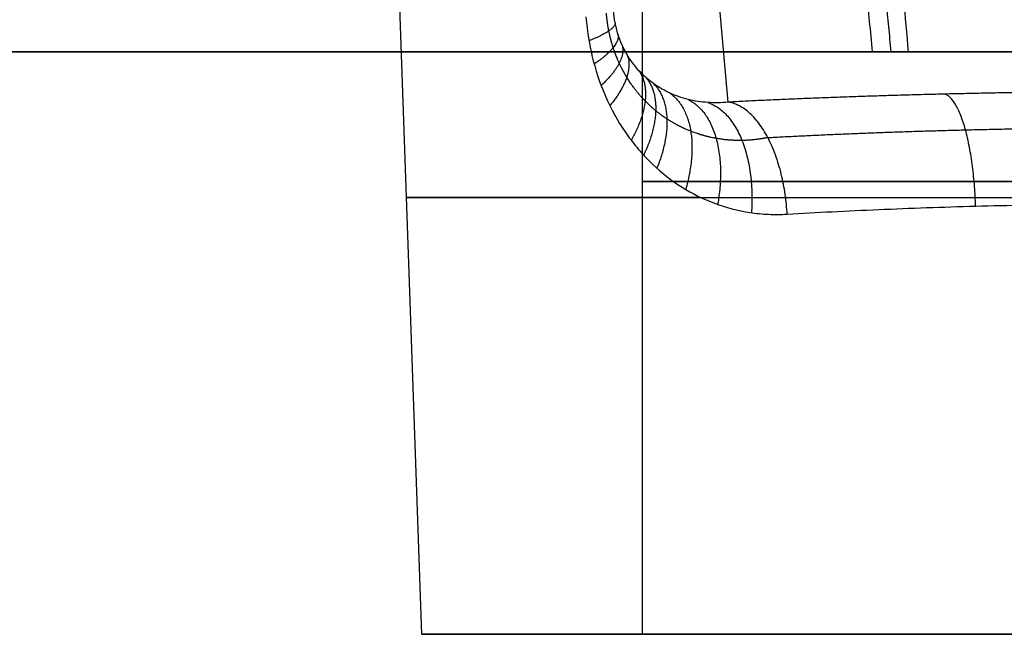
# Model space of a CAD drawing. Header units: millimetres. Extents: x -305 to 305, y -150 to 0.
# Tile 2 of 31: x -50 to -7, y -150 to -124. Entities that reach past the tile are written whole.
import ezdxf

# ---------------------------------------------------------------- set-up
doc = ezdxf.new("R2010")
doc.units = ezdxf.units.MM
doc.header["$MEASUREMENT"] = 0
doc.layers.add('Default', color=7, linetype='Continuous', true_color=0x000000)

msp = doc.modelspace()

# ---------------------------------------------------------------- linework, layer by layer
at = {"layer": 'Default'}
for p, q in [((-23, -150), (-23, -112.178)), ((-32.476, -150), (-33.745, -113.667)), ((-19.329, -127.165, -32.4), (-20.256, -116.565, -153.564)), ((-19.329, -127.165, -32.4), (-20.256, -116.565, -153.564)), ((-32.476, -150), (-23, -150))]:
    msp.add_line(p, q, dxfattribs=at)
at = {"layer": 'Default', "extrusion": (-2.40592e-15, 1, 4.07356e-10)}
msp.add_arc((0, -228.234, -125), 38.003, 270, 287.7493, dxfattribs=at)
at = {"layer": 'Default', "extrusion": (0, 1, 0)}
for centre, radius, start in [((0, 0, -130.567), 23, 270), ((0, 0, -131.251), 33.131, 308.2478), ((0, 0, -150), 32.476, 270)]:
    msp.add_arc(centre, radius, start, 90, dxfattribs=at)
at = {"layer": 'Default', "extrusion": (1.23573e-15, 1, 2.52221e-32)}
msp.add_arc((0, 0, -150), 23, 270, 90, dxfattribs=at)
at = {"layer": 'Default'}
for points, weights, degree in [([(-13.125, -125, -264.187), (-15.811, -98.459, -261.865), (-18.049, -64.478, -258.892), (-19.738, -24.564, -255.4)], [1, 0.985226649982, 0.985226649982, 1], 3), ([(-24.183, -123.756, -24.962), (-24.139, -124.068, -23.127), (-25.301, -124.536, -21.751)], [1.00000009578, 0.937156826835, 1.00000005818], 2), ([(-24.058, -124.245, -25.153), (-23.935, -124.765, -23.302), (-25.08, -125.528, -21.953)], [1.0000002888, 0.93310738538, 0.999999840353], 2), ([(-23.888, -124.697, -25.447), (-23.648, -125.401, -23.559), (-24.78, -126.453, -22.243)], [0.999999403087, 0.926575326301, 1.00000039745], 2), ([(-23.677, -125.112, -25.829), (-23.288, -125.975, -23.884), (-24.407, -127.314, -22.608)], [0.999997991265, 0.917839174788, 1.00000055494], 2), ([(-23.156, -125.818, -26.77), (-22.41, -126.898, -24.66), (-23.492, -128.801, -23.484)], [0.99999165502, 0.895498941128, 0.999998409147], 2), ([(-22.853, -126.114, -27.304), (-21.908, -127.254, -25.086), (-22.959, -129.438, -23.974)], [0.999998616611, 0.882353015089, 0.99999391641], 2), ([(-22.528, -126.372, -27.86), (-21.382, -127.537, -25.518), (-22.389, -129.999, -24.48)], [0.999997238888, 0.868358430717, 1.00000070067], 2), ([(-21.821, -126.78, -29.007), (-20.28, -127.899, -26.375), (-21.15, -130.91, -25.517)], [1.00000045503, 0.838490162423, 1.0000009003], 2), ([(0, -126.703, -37.683), (-6.841, -126.703, -37.683), (-13.439, -126.861, -35.88), (-19.329, -127.165, -32.4)], [1, 0.976414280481, 0.976414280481, 1], 3), ([(-21.038, -127.051, -30.178), (-19.146, -128.002, -27.192), (-19.779, -131.553, -26.566)], [1.00000002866, 0.806868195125, 1.00000003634], 2), ([(-20.206, -127.181, -31.313), (-18.055, -127.861, -27.923), (-18.325, -131.91, -27.574)], [0.999992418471, 0.775379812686, 0.999999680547], 2), ([(-16.794, -131.972, -28.53), (-17.045, -127.501, -28.563), (-19.329, -127.165, -32.4)], [0.999999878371, 0.744926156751, 1], 2), ([(-8.705, -131.627, -31.953), (-8.845, -127.194, -32.076), (-10.019, -126.821, -36.339)], [1.00000000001, 0.747932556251, 1], 2)]:
    msp.add_rational_spline(points, weights, degree=degree, dxfattribs=at)
for points, weights, knots in [([(-18.376, -24.638, -255.595), (-17.985, -35.156, -256.5), (-17.557, -45.169, -257.362), (-16.631, -64.324, -259.012), (-16.132, -73.44, -259.798), (-15.091, -90.424, -261.263), (-14.55, -98.298, -261.942), (-13.455, -112.606, -263.177), (-12.904, -119.079, -263.736), (-12.346, -125, -264.248)], [0.981209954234, 0.982754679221, 0.984148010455, 0.986714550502, 0.98788028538, 0.989983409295, 0.990920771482, 0.992579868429, 0.993306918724, 0.993958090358], [0.722901, 0.722901, 0.722901, 0.722901, 25.60953, 25.60953, 51.219061, 51.219061, 76.828591, 76.828591, 101.702683, 101.702683, 101.702683, 101.702683]), ([(-17.628, -128.686, -29.653), (-17.995, -128.762, -29.374), (-18.365, -128.804, -29.083), (-19.104, -128.816, -28.48), (-19.474, -128.787, -28.169), (-20.211, -128.657, -27.525), (-20.58, -128.554, -27.191), (-21.287, -128.275, -26.528), (-21.629, -128.1, -26.196), (-22.121, -127.777, -25.704), (-22.282, -127.66, -25.541), (-22.594, -127.403, -25.219), (-22.746, -127.264, -25.06), (-23.181, -126.819, -24.601), (-23.446, -126.483, -24.313), (-23.797, -125.908, -23.932), (-23.907, -125.704, -23.813), (-24.102, -125.28, -23.602), (-24.188, -125.059, -23.509), (-24.338, -124.598, -23.354), (-24.401, -124.356, -23.291), (-24.5, -123.86, -23.201), (-24.535, -123.607, -23.174), (-24.555, -123.349, -23.167)], [0.872463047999, 0.877412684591, 0.882507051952, 0.89286881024, 0.898136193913, 0.908732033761, 0.914088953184, 0.924401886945, 0.929399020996, 0.936568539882, 0.93890379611, 0.943445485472, 0.945654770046, 0.951931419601, 0.955696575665, 0.960530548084, 0.962007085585, 0.964568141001, 0.965663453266, 0.967443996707, 0.968131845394, 0.969025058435, 0.969230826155, 0.969186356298], [0, 0, 0, 0, 1.913636, 1.913636, 3.827272, 3.827272, 5.740907, 5.740907, 7.654543, 7.654543, 8.611361, 8.611361, 9.568179, 9.568179, 11.481815, 11.481815, 12.438633, 12.438633, 13.395451, 13.395451, 14.352269, 14.352269, 15.309086, 15.309086, 15.309086, 15.309086]), ([(-17.628, -128.686, -29.653), (-14.979, -128.542, -31.226), (-12.116, -128.43, -32.444), (-6.169, -128.28, -34.076), (-3.084, -128.242, -34.492), (0, -128.242, -34.492)], [0.872463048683, 0.87312101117, 0.873626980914, 0.874305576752, 0.874478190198, 0.874477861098], [0, 0, 0, 0, 10.172495, 10.172495, 20.34499, 20.34499, 20.34499, 20.34499])]:
    msp.add_rational_spline(points, weights, degree=3, knots=knots, dxfattribs=at)
for points, knots in [([(-11.585, -125, -264.428), (-11.849, -122.001, -264.179), (-12.11, -118.86, -263.918), (-12.628, -112.285, -263.372), (-12.885, -108.851, -263.087), (-13.39, -101.687, -262.493), (-13.639, -97.956, -262.184), (-14.13, -90.195, -261.541), (-14.371, -86.164, -261.208), (-14.841, -77.801, -260.517), (-15.072, -73.469, -260.159), (-15.52, -64.508, -259.42), (-15.738, -59.879, -259.039), (-16.159, -50.328, -258.253), (-16.362, -45.406, -257.848), (-16.751, -35.281, -257.018), (-16.937, -30.077, -256.591), (-17.114, -24.738, -256.155)], [-0.1007664, -0.1007664, -0.1007664, -0.1007664, -0.0881706, -0.0881706, -0.0755748, -0.0755748, -0.062979, -0.062979, -0.0503832, -0.0503832, -0.0377874, -0.0377874, -0.0251916, -0.0251916, -0.0125958, -0.0125958, 0, 0, 0, 0]), ([(-19.329, -127.165, -32.4), (-19.629, -127.196, -32.046), (-19.921, -127.201, -31.684), (-20.49, -127.162, -30.943), (-20.768, -127.118, -30.564), (-21.308, -126.984, -29.792), (-21.572, -126.893, -29.396), (-22.07, -126.666, -28.619), (-22.306, -126.531, -28.235), (-22.64, -126.292, -27.672), (-22.748, -126.207, -27.486), (-22.958, -126.022, -27.122), (-23.06, -125.923, -26.942), (-23.253, -125.713, -26.597), (-23.345, -125.602, -26.432), (-23.518, -125.368, -26.118), (-23.6, -125.244, -25.968), (-23.753, -124.981, -25.69), (-23.825, -124.841, -25.56), (-23.952, -124.552, -25.333), (-24.009, -124.402, -25.234), (-24.108, -124.089, -25.071), (-24.15, -123.924, -25.006), (-24.216, -123.587, -24.918), (-24.24, -123.415, -24.895), (-24.256, -123.239, -24.893)], [0, 0, 0, 0, 0.00131194, 0.00131194, 0.00262388, 0.00262388, 0.00393578, 0.00393578, 0.00524751, 0.00524751, 0.00590348, 0.00590348, 0.00655945, 0.00655945, 0.00721542, 0.00721542, 0.00787138, 0.00787138, 0.00852738, 0.00852738, 0.00918338, 0.00918338, 0.00983935, 0.00983935, 0.01049532, 0.01049532, 0.01049532, 0.01049532]), ([(-25.432, -123.5, -21.653), (-25.406, -123.823, -21.666), (-25.367, -124.142, -21.695), (-25.262, -124.772, -21.783), (-25.197, -125.082, -21.843), (-24.96, -125.996, -22.065), (-24.753, -126.573, -22.269), (-24.252, -127.653, -22.759), (-23.962, -128.149, -23.04), (-23.472, -128.833, -23.502), (-23.3, -129.051, -23.662), (-22.94, -129.464, -23.992), (-22.752, -129.66, -24.161), (-22.169, -130.212, -24.676), (-21.752, -130.535, -25.03), (-20.866, -131.091, -25.748), (-20.398, -131.323, -26.111), (-19.423, -131.688, -26.829), (-18.918, -131.82, -27.182), (-18.134, -131.939, -27.701), (-17.869, -131.965, -27.871), (-17.335, -131.99, -28.206), (-17.065, -131.988, -28.37), (-16.794, -131.972, -28.53)], [0, 0, 0, 0, 0.00096321, 0.00096321, 0.00192642, 0.00192642, 0.00385027, 0.00385027, 0.00577913, 0.00577913, 0.00673649, 0.00673649, 0.00769385, 0.00769385, 0.00962267, 0.00962267, 0.01154649, 0.01154649, 0.0134757, 0.0134757, 0.01443592, 0.01443592, 0.01539613, 0.01539613, 0.01539613, 0.01539613]), ([(-16.794, -131.972, -28.53), (-15.53, -131.897, -29.277), (-14.216, -131.83, -29.939), (-11.512, -131.715, -31.084), (-10.122, -131.666, -31.566), (-7.289, -131.588, -32.34), (-5.847, -131.559, -32.633), (-2.937, -131.519, -33.023), (-1.468, -131.51, -33.122), (0, -131.51, -33.122)], [0, 0, 0, 0, 0.00439117, 0.00439117, 0.00878235, 0.00878235, 0.01317352, 0.01317352, 0.01756469, 0.01756469, 0.01756469, 0.01756469])]:
    msp.add_open_spline(points, degree=3, knots=knots, dxfattribs=at)
for points, degree in [([(300, -125, -292), (0, -125, -292), (-300, -125, -292)], 2), ([(-300, -125, 168), (0, -125, 168), (300, -125, 168)], 2), ([(-252.206, -125, -264.187), (-132.666, -125, -264.187), (-13.125, -125, -264.187)], 2), ([(252.206, -125, 120.187), (0, -125, 120.187), (-252.206, -125, 120.187)], 2), ([(-13.125, -125, -264.187), (-12.599, -125, -264.187), (-12.086, -125, -264.268), (-11.585, -125, -264.428)], 3)]:
    msp.add_open_spline(points, degree=degree, dxfattribs=at)

doc.saveas('drawing.dxf')
